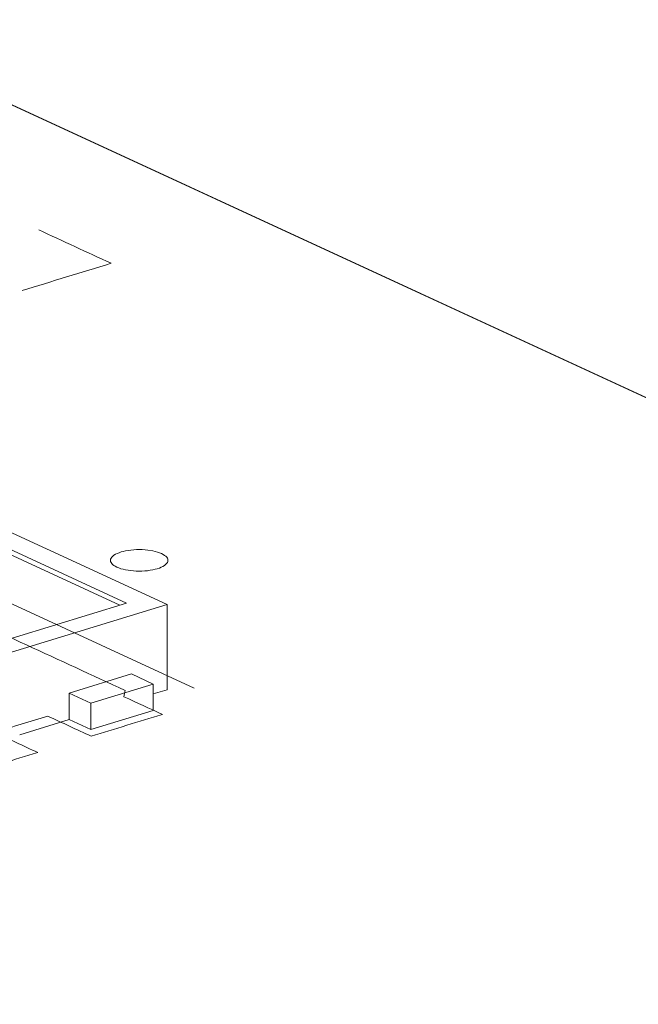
# Model space of a CAD drawing. Header units: inches. Extents: x -35 to 647, y 178 to 608.
# Tile 14 of 234: x 131.8 to 137.19, y 341.97 to 350.55. Entities that reach past the tile are written whole.
import ezdxf

# ---------------------------------------------------------------- set-up
doc = ezdxf.new("R2010")
doc.units = ezdxf.units.IN
doc.header["$MEASUREMENT"] = 0
doc.layers.add('1', color=7, linetype='Continuous')

# ---------------------------------------------------------------- blocks, each defined once
blk = doc.blocks.new('block 2845')
at = {"layer": '1', "color": 155, "lineweight": 18, "true_color": 0x4c7299}
blk.add_lwpolyline([(132.2286, 344.6817), (132.4179, 344.5943)], dxfattribs=at)
blk = doc.blocks.new('block 2846')
at = {"layer": '1', "color": 155, "lineweight": 18, "true_color": 0x4c7299}
blk.add_lwpolyline([(132.4179, 344.5943), (132.9609, 344.7602)], dxfattribs=at)
blk = doc.blocks.new('block 3013')
at = {"layer": '1', "color": 155, "lineweight": 18, "true_color": 0x4c7299}
blk.add_lwpolyline([(132.73, 345.4657), (130.791, 344.8733)], dxfattribs=at)
blk = doc.blocks.new('block 3015')
at = {"layer": '1', "color": 155, "lineweight": 18, "true_color": 0x4c7299}
blk.add_lwpolyline([(129.8895, 346.776), (132.73, 345.4657)], dxfattribs=at)
blk = doc.blocks.new('block 3016')
at = {"layer": '1', "color": 155, "lineweight": 18, "true_color": 0x4c7299}
blk.add_lwpolyline([(130.7549, 344.7412), (133.0817, 345.4521)], dxfattribs=at)
blk = doc.blocks.new('block 3021')
at = {"layer": '1', "color": 155, "lineweight": 18, "true_color": 0x4c7299}
blk.add_lwpolyline([(133.0817, 345.4521), (129.9256, 346.908)], dxfattribs=at)
blk = doc.blocks.new('block 3022')
at = {"layer": '1', "color": 155, "lineweight": 18, "true_color": 0x4c7299}
blk.add_lwpolyline([(132.9609, 344.7602), (132.7715, 344.8476)], dxfattribs=at)
blk = doc.blocks.new('block 4492')
at = {"layer": '1', "color": 155, "lineweight": 18, "true_color": 0x4c7299}
blk.add_lwpolyline([(133.0817, 345.4521), (133.0817, 344.7106)], dxfattribs=at)
blk = doc.blocks.new('block 4495')
at = {"layer": '1', "color": 155, "lineweight": 18, "true_color": 0x4c7299}
blk.add_lwpolyline([(129.8895, 346.7296), (132.6696, 345.4472)], dxfattribs=at)
blk = doc.blocks.new('block 4497')
at = {"layer": '1', "color": 155, "lineweight": 18, "true_color": 0x4c7299}
blk.add_lwpolyline([(132.2286, 344.6817), (132.2286, 344.45)], dxfattribs=at)
blk = doc.blocks.new('block 4501')
at = {"layer": '1', "color": 155, "lineweight": 18, "true_color": 0x4c7299}
blk.add_lwpolyline([(132.4179, 344.5943), (132.4179, 344.3626)], dxfattribs=at)
blk = doc.blocks.new('block 4502')
at = {"layer": '1', "color": 155, "lineweight": 18, "true_color": 0x4c7299}
blk.add_lwpolyline([(132.9609, 344.7602), (132.9609, 344.5285)], dxfattribs=at)
blk = doc.blocks.new('block 4503')
at = {"layer": '1', "color": 155, "lineweight": 18, "true_color": 0x4c7299}
blk.add_lwpolyline([(132.7715, 344.8476), (132.2286, 344.6817)], dxfattribs=at)
blk = doc.blocks.new('block 4504')
at = {"layer": '1', "color": 155, "lineweight": 18, "true_color": 0x4c7299}
blk.add_lwpolyline([(132.4179, 344.3626), (132.9609, 344.5285)], dxfattribs=at)
blk = doc.blocks.new('block 4506')
at = {"layer": '1', "color": 155, "lineweight": 18, "true_color": 0x4c7299}
blk.add_lwpolyline([(132.2286, 344.45), (132.4179, 344.3626)], dxfattribs=at)
blk = doc.blocks.new('block 4510')
at = {"layer": '1', "color": 155, "lineweight": 18, "true_color": 0x4c7299}
blk.add_lwpolyline([(132.9609, 344.6737), (133.0817, 344.7106)], dxfattribs=at)
blk = doc.blocks.new('block 4511')
at = {"layer": '1', "color": 155, "lineweight": 18, "true_color": 0x4c7299}
blk.add_lwpolyline([(131.7975, 344.3183), (132.2286, 344.45)], dxfattribs=at)
blk = doc.blocks.new('block 5096')
at = {"layer": '1', "color": 18, "lineweight": 13, "true_color": 0x4c0000}
blk.add_lwpolyline([(114.0713, 357.9507), (197.1172, 319.6422)], dxfattribs=at)
blk = doc.blocks.new('block 5115')
at = {"layer": '1', "color": 18, "lineweight": 13, "true_color": 0x4c0000}
blk.add_lwpolyline([(133.317, 344.7249), (131.3853, 345.616)], dxfattribs=at)
blk = doc.blocks.new('block 5174')
at = {"layer": '1', "color": 18, "lineweight": 13, "true_color": 0x4c0000}
blk.add_lwpolyline([(133.317, 344.7249), (131.3853, 345.616)], dxfattribs=at)
blk = doc.blocks.new('block 5185')
at = {"layer": '1', "color": 18, "lineweight": 13, "true_color": 0x4c0000}
blk.add_lwpolyline([(114.0713, 357.9507), (197.1172, 319.6422)], dxfattribs=at)
blk = doc.blocks.new('block 7555')
at = {"layer": '1', "color": 155, "lineweight": 18, "true_color": 0x4c7299}
blk.add_lwpolyline([(131.315, 349.9963), (197.1172, 319.6422)], dxfattribs=at)
blk = doc.blocks.new('block 7602')
at = {"layer": '1', "color": 18, "lineweight": 13, "true_color": 0x4c0000}
blk.add_lwpolyline([(97.2709, 354.9958), (85.4657, 360.4415), (84.7278, 360.7818), (85.6254, 361.0592), (87.4386, 361.6132), (91.065, 362.7211), (98.3179, 364.9371), (110.1912, 359.7405), (110.929, 359.4002), (110.7012, 359.0928), (110.1581, 358.2429), (111.9106, 357.6674), (114.1055, 357.9349), (120.0081, 355.2121), (167.2292, 333.4293), (190.8397, 322.538)], dxfattribs=at)
blk = doc.blocks.new('block 7605')
at = {"layer": '1', "color": 18, "lineweight": 13, "true_color": 0x4c0000}
blk.add_lwpolyline([(97.2709, 354.9958), (85.4657, 360.4415), (84.7278, 360.7818), (85.6254, 361.0592), (87.4386, 361.6132), (91.065, 362.7211), (98.3179, 364.9371), (110.1912, 359.7405), (110.929, 359.4002), (110.7012, 359.0928), (110.1581, 358.2429), (111.9106, 357.6674), (114.1055, 357.9349), (120.0081, 355.2121), (167.2292, 333.4293), (190.8397, 322.538)], dxfattribs=at)
blk = doc.blocks.new('block 7662')
at = {"layer": '1', "color": 18, "lineweight": 13, "true_color": 0x4c0000}
blk.add_open_spline([(132.4205, 344.3058), (132.6274, 344.369), (132.8342, 344.4321), (133.041, 344.4953), (132.9295, 344.5468), (132.8179, 344.5983), (132.7064, 344.6497), (132.7097, 344.668), (132.713, 344.6863), (132.7163, 344.7046), (132.1433, 344.9689), (131.5704, 345.2332), (130.9975, 345.4975), (130.8621, 345.5029), (130.7268, 345.5082), (130.5914, 345.5136), (130.1198, 345.3695), (129.6481, 345.2254), (129.1765, 345.0813), (129.163, 345.0305), (129.1495, 344.9796), (129.1361, 344.9287), (129.709, 344.6645), (130.2819, 344.4002), (130.8548, 344.1359), (130.9032, 344.1334), (130.9516, 344.1309), (131, 344.1284), (131.1116, 344.0769), (131.2231, 344.0255), (131.3347, 343.974), (131.5415, 344.0372), (131.7484, 344.1004), (131.9552, 344.1636), (131.8289, 344.2218), (131.7027, 344.28), (131.5765, 344.3383), (131.7316, 344.3857), (131.8867, 344.4331), (132.0418, 344.4805), (132.1681, 344.4222), (132.2943, 344.364), (132.4205, 344.3058)], degree=3, knots=[0, 0, 0, 0, 1, 1, 1, 2, 2, 2, 3, 3, 3, 4, 4, 4, 5, 5, 5, 6, 6, 6, 7, 7, 7, 8, 8, 8, 9, 9, 9, 10, 10, 10, 11, 11, 11, 12, 12, 12, 13, 13, 13, 14, 14, 14, 14], dxfattribs=at)
blk = doc.blocks.new('block 7663')
at = {"layer": '1', "color": 18, "lineweight": 13, "true_color": 0x4c0000}
blk.add_open_spline([(132.4205, 344.3058), (132.6274, 344.369), (132.8342, 344.4321), (133.041, 344.4953), (132.9295, 344.5468), (132.8179, 344.5983), (132.7064, 344.6497), (132.7097, 344.668), (132.713, 344.6863), (132.7163, 344.7046), (132.1433, 344.9689), (131.5704, 345.2332), (130.9975, 345.4975), (130.8621, 345.5029), (130.7268, 345.5082), (130.5914, 345.5136), (130.1198, 345.3695), (129.6481, 345.2254), (129.1765, 345.0813), (129.163, 345.0305), (129.1495, 344.9796), (129.1361, 344.9287), (129.709, 344.6645), (130.2819, 344.4002), (130.8548, 344.1359), (130.9032, 344.1334), (130.9516, 344.1309), (131, 344.1284), (131.1116, 344.0769), (131.2231, 344.0255), (131.3347, 343.974), (131.5415, 344.0372), (131.7484, 344.1004), (131.9552, 344.1636), (131.8289, 344.2218), (131.7027, 344.28), (131.5765, 344.3383), (131.7316, 344.3857), (131.8867, 344.4331), (132.0418, 344.4805), (132.1681, 344.4222), (132.2943, 344.364), (132.4205, 344.3058)], degree=3, knots=[0, 0, 0, 0, 1, 1, 1, 2, 2, 2, 3, 3, 3, 4, 4, 4, 5, 5, 5, 6, 6, 6, 7, 7, 7, 8, 8, 8, 9, 9, 9, 10, 10, 10, 11, 11, 11, 12, 12, 12, 13, 13, 13, 14, 14, 14, 14], dxfattribs=at)
blk = doc.blocks.new('block 7766')
at = {"layer": '1', "color": 18, "lineweight": 13, "true_color": 0x4c0000}
blk.add_open_spline([(132.4205, 344.3058), (132.6274, 344.369), (132.8342, 344.4321), (133.041, 344.4953), (132.9295, 344.5468), (132.8179, 344.5983), (132.7064, 344.6497), (132.7097, 344.668), (132.713, 344.6863), (132.7163, 344.7046), (132.1433, 344.9689), (131.5704, 345.2332), (130.9975, 345.4975), (130.8621, 345.5029), (130.7268, 345.5082), (130.5914, 345.5136), (130.1198, 345.3695), (129.6481, 345.2254), (129.1765, 345.0813), (129.163, 345.0305), (129.1495, 344.9796), (129.1361, 344.9287), (129.709, 344.6645), (130.2819, 344.4002), (130.8548, 344.1359), (130.9032, 344.1334), (130.9516, 344.1309), (131, 344.1284), (131.1116, 344.0769), (131.2231, 344.0255), (131.3347, 343.974), (131.5415, 344.0372), (131.7484, 344.1004), (131.9552, 344.1636), (131.8289, 344.2218), (131.7027, 344.28), (131.5765, 344.3383), (131.7316, 344.3857), (131.8867, 344.4331), (132.0418, 344.4805), (132.1681, 344.4222), (132.2943, 344.364), (132.4205, 344.3058)], degree=3, knots=[0, 0, 0, 0, 1, 1, 1, 2, 2, 2, 3, 3, 3, 4, 4, 4, 5, 5, 5, 6, 6, 6, 7, 7, 7, 8, 8, 8, 9, 9, 9, 10, 10, 10, 11, 11, 11, 12, 12, 12, 13, 13, 13, 14, 14, 14, 14], dxfattribs=at)
blk = doc.blocks.new('block 7813')
at = {"layer": '1', "color": 18, "lineweight": 13, "true_color": 0x4c0000}
blk.add_open_spline([(132.4205, 344.3058), (132.6274, 344.369), (132.8342, 344.4321), (133.041, 344.4953), (132.9295, 344.5468), (132.8179, 344.5983), (132.7064, 344.6497), (132.7097, 344.668), (132.713, 344.6863), (132.7163, 344.7046), (132.1433, 344.9689), (131.5704, 345.2332), (130.9975, 345.4975), (130.8621, 345.5029), (130.7268, 345.5082), (130.5914, 345.5136), (130.1198, 345.3695), (129.6481, 345.2254), (129.1765, 345.0813), (129.163, 345.0305), (129.1495, 344.9796), (129.1361, 344.9287), (129.709, 344.6645), (130.2819, 344.4002), (130.8548, 344.1359), (130.9032, 344.1334), (130.9516, 344.1309), (131, 344.1284), (131.1116, 344.0769), (131.2231, 344.0255), (131.3347, 343.974), (131.5415, 344.0372), (131.7484, 344.1004), (131.9552, 344.1636), (131.8289, 344.2218), (131.7027, 344.28), (131.5765, 344.3383), (131.7316, 344.3857), (131.8867, 344.4331), (132.0418, 344.4805), (132.1681, 344.4222), (132.2943, 344.364), (132.4205, 344.3058)], degree=3, knots=[0, 0, 0, 0, 1, 1, 1, 2, 2, 2, 3, 3, 3, 4, 4, 4, 5, 5, 5, 6, 6, 6, 7, 7, 7, 8, 8, 8, 9, 9, 9, 10, 10, 10, 11, 11, 11, 12, 12, 12, 13, 13, 13, 14, 14, 14, 14], dxfattribs=at)
blk = doc.blocks.new('block 8134')
at = {"layer": '1', "color": 18, "lineweight": 13, "true_color": 0x4c0000}
blk.add_lwpolyline([(132.6814, 345.9102), (132.7005, 345.9155), (132.7213, 345.9202), (132.7435, 345.9241), (132.767, 345.9273), (132.7913, 345.9295), (132.8161, 345.9309), (132.8659, 345.9308), (132.8901, 345.9293), (132.9134, 345.9271), (132.9572, 345.9202), (132.9781, 345.9155), (132.998, 345.91), (133.0164, 345.9037), (133.0332, 345.8967), (133.0481, 345.8891), (133.0608, 345.881), (133.0712, 345.8726), (133.0792, 345.8639), (133.0848, 345.8552), (133.0882, 345.8464), (133.0894, 345.8374), (133.0882, 345.8282), (133.0845, 345.819), (133.0784, 345.8099), (133.0699, 345.801), (133.059, 345.7926), (133.046, 345.7846), (133.0312, 345.7772), (133.0148, 345.7705), (132.9971, 345.7646), (132.978, 345.7593), (132.9573, 345.7546), (132.935, 345.7507), (132.9116, 345.7475), (132.8872, 345.7452), (132.8624, 345.7439), (132.8126, 345.744), (132.7884, 345.7455), (132.7651, 345.7477), (132.7213, 345.7546), (132.7004, 345.7593), (132.6806, 345.7648), (132.6621, 345.7711), (132.6453, 345.7781), (132.6304, 345.7857), (132.6178, 345.7938), (132.6074, 345.8022), (132.5994, 345.8109), (132.5937, 345.8196), (132.5903, 345.8283), (132.5892, 345.8374), (132.5904, 345.8466), (132.594, 345.8558), (132.6001, 345.8649), (132.6087, 345.8737), (132.6195, 345.8822), (132.6325, 345.8902), (132.6473, 345.8976), (132.6637, 345.9043), (132.6814, 345.9102)], dxfattribs=at)
blk = doc.blocks.new('block 8148')
at = {"layer": '1', "color": 18, "lineweight": 13, "true_color": 0x4c0000}
blk.add_open_spline([(131.9631, 348.7159), (132.1735, 348.6189), (132.3839, 348.5218), (132.5943, 348.4247), (132.3358, 348.3457), (132.0772, 348.2668), (131.8187, 348.1878)], degree=3, knots=[0, 0, 0, 0, 1, 1, 1, 2, 2, 2, 2], dxfattribs=at)
blk = doc.blocks.new('block 8155')
at = {"layer": '1', "color": 18, "lineweight": 13, "true_color": 0x4c0000}
blk.add_lwpolyline([(132.6814, 345.9102), (132.7005, 345.9155), (132.7213, 345.9202), (132.7435, 345.9241), (132.767, 345.9273), (132.7913, 345.9295), (132.8161, 345.9309), (132.8659, 345.9308), (132.8901, 345.9293), (132.9134, 345.9271), (132.9572, 345.9202), (132.9781, 345.9155), (132.998, 345.91), (133.0164, 345.9037), (133.0332, 345.8967), (133.0481, 345.8891), (133.0608, 345.881), (133.0712, 345.8726), (133.0792, 345.8639), (133.0848, 345.8552), (133.0882, 345.8464), (133.0894, 345.8374), (133.0882, 345.8282), (133.0845, 345.819), (133.0784, 345.8099), (133.0699, 345.801), (133.059, 345.7926), (133.046, 345.7846), (133.0312, 345.7772), (133.0148, 345.7705), (132.9971, 345.7646), (132.978, 345.7593), (132.9573, 345.7546), (132.935, 345.7507), (132.9116, 345.7475), (132.8872, 345.7452), (132.8624, 345.7439), (132.8126, 345.744), (132.7884, 345.7455), (132.7651, 345.7477), (132.7213, 345.7546), (132.7004, 345.7593), (132.6806, 345.7648), (132.6621, 345.7711), (132.6453, 345.7781), (132.6304, 345.7857), (132.6178, 345.7938), (132.6074, 345.8022), (132.5994, 345.8109), (132.5937, 345.8196), (132.5903, 345.8283), (132.5892, 345.8374), (132.5904, 345.8466), (132.594, 345.8558), (132.6001, 345.8649), (132.6087, 345.8737), (132.6195, 345.8822), (132.6325, 345.8902), (132.6473, 345.8976), (132.6637, 345.9043), (132.6814, 345.9102)], dxfattribs=at)

msp = doc.modelspace()

# ---------------------------------------------------------------- block references
at = {"layer": '1'}
for name in ['block 7602', 'block 7605', 'block 5096', 'block 5185', 'block 7555', 'block 8148', 'block 3021', 'block 3015', 'block 4495', 'block 8134', 'block 8155', 'block 5115', 'block 5174', 'block 7662', 'block 7663', 'block 7766', 'block 7813', 'block 3013', 'block 3016', 'block 4492', 'block 4503', 'block 3022', 'block 2845', 'block 4497', 'block 2846', 'block 4502', 'block 4510', 'block 4501', 'block 4504', 'block 4511', 'block 4506']:
    msp.add_blockref(name, (0, 0), dxfattribs=at)

doc.saveas('drawing.dxf')
